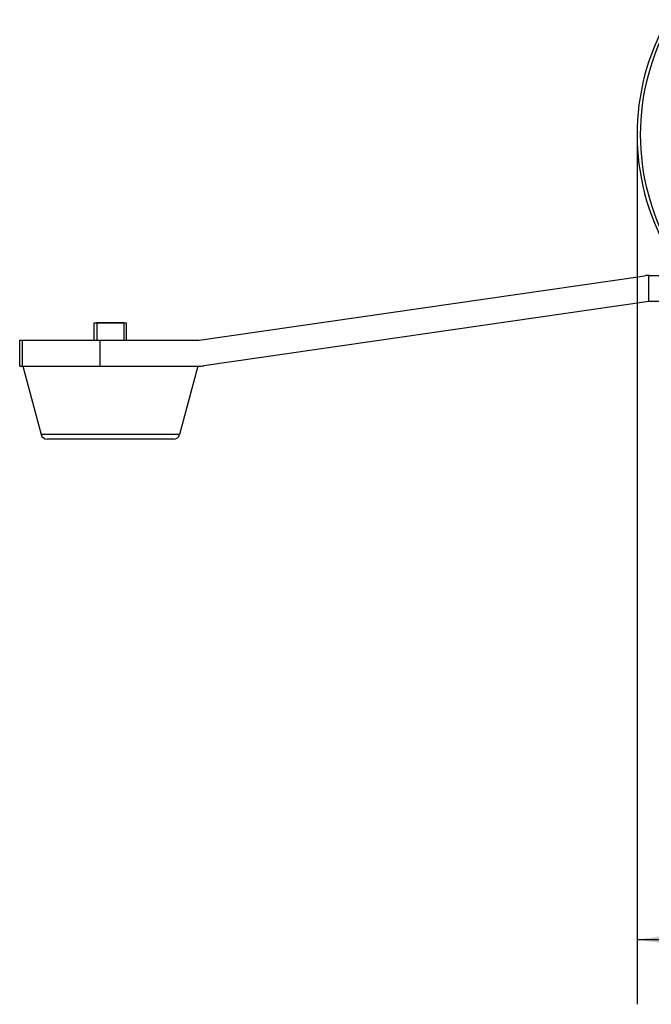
# Model space of a CAD drawing. Header units: millimetres. Extents: x 0 to 420, y 0 to 297.
# Tile 188 of 256: x 225 to 245, y 134 to 164. Entities that reach past the tile are written whole.
import ezdxf

# ---------------------------------------------------------------- set-up
doc = ezdxf.new("R2010")
doc.units = ezdxf.units.MM
doc.header["$LTSCALE"] = 23.1
doc.layers.get('0').update_dxf_attribs({"linetype": 'CONTINUOUS'})
doc.layers.add('AXES', color=7, linetype='CONTINUOUS')
doc.layers.add('DIM_PILOTEES', color=7, linetype='CONTINUOUS')
doc.styles.get("Standard").update_dxf_attribs({"font": 'txt', "width": 0.7})
doc.dimstyles.new('DIMSTYLE_5', dxfattribs={"dimtxt": 2.5, "dimasz": 3.5, "dimexe": 2, "dimexo": 0, "dimtad": 1, "dimdec": 1, "dimlfac": 5, "dimdsep": 46, "dimtxsty": 'Standard', "dimblk": '_FILLED', "dimblk1": '_FILLED', "dimblk2": '_FILLED', "dimcen": 0.09, "dimazin": 2, "dimtp": 0.5, "dimtm": 0.5, "dimtfac": 1, "dimtdec": 1, "dimtofl": 0, "dimtmove": 0, "dimatfit": 3, "dimldrblk": '_FILLED', "dimfxl": 0, "dimtolj": 1, "dimarcsym": 0})

# ---------------------------------------------------------------- blocks, each defined once
blk = doc.blocks.new('_FILLED')
at = {"color": 0, "linetype": 'ByBlock'}
blk.add_solid([(0, 0), (-1, 0.1429), (-1, -0.1429)], dxfattribs=at)
blk = doc.blocks.new('*D10')
at = {"layer": 'DIM_PILOTEES', "color": 2, "linetype": 'Continuous'}
for p, q in [((244.203, 160.693), (244.203, 133.83)), ((279.275, 160.693), (279.275, 133.83)), ((244.203, 135.83), (261.739, 135.83)), ((279.275, 135.83), (261.739, 135.83))]:
    blk.add_line(p, q, dxfattribs=at)
at = {"layer": 'DIM_PILOTEES', "color": 2, "linetype": 'Continuous', "xscale": 3.5, "yscale": 3.5, "zscale": 3.5, "rotation": 180}
blk.add_blockref('_FILLED', (244.203, 135.83), dxfattribs=at)
at = {"layer": 'DIM_PILOTEES', "color": 2, "linetype": 'Continuous', "xscale": 3.5, "yscale": 3.5, "zscale": 3.5}
blk.add_blockref('_FILLED', (279.275, 135.83), dxfattribs=at)
at = {"layer": 'DIM_PILOTEES', "color": 2, "linetype": 'Continuous', "insert": (262.889, 138.955), "char_height": 2.5, "width": 12.85714, "attachment_point": 2, "line_spacing_factor": 0.9}
blk.add_mtext('{\\ftxt;\\W0.0001;\\H0.0001;\\~}{\\ftxt;\\W3.4285714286;\\H2.5; }{\\ftxt;\\W0.0001;\\H0.0001;\\~}', dxfattribs=at)

msp = doc.modelspace()

# ---------------------------------------------------------------- linework, layer by layer
at = {"color": 7, "linetype": 'Continuous'}
for p, q in [((230.6813, 154.3434), (244.4383, 156.3331)), ((244.5671, 155.5434), (244.5671, 156.3433)), ((244.5815, 156.3434), (278.9388, 156.3434)), ((244.5671, 155.5434), (230.8243, 153.5558)), ((257.9388, 155.5434), (244.5671, 155.5434)), ((227.4388, 154.3434), (227.4388, 154.8834)), ((228.3588, 154.8834), (227.5188, 154.8834)), ((228.4388, 154.3434), (228.4388, 154.8834)), ((225.1388, 154.3434), (230.6813, 154.3434)), ((225.1388, 153.5434), (225.1388, 154.3434)), ((225.2165, 154.3434), (225.2165, 153.5434)), ((227.6114, 154.3434), (227.6114, 153.5434)), ((225.1388, 153.5434), (230.6525, 153.5434)), ((225.2388, 153.5434), (225.7994, 151.4321)), ((230.6388, 153.5434), (230.0783, 151.4321)), ((230.0783, 151.4321), (225.7994, 151.4321)), ((229.885, 151.2834), (225.9927, 151.2834))]:
    msp.add_line(p, q, dxfattribs=at)
at = {"color": 2, "linetype": 'Continuous'}
for p, q in [((227.5188, 154.8834), (227.5188, 154.3434)), ((228.3588, 154.8834), (228.3588, 154.3434))]:
    msp.add_line(p, q, dxfattribs=at)
at = {"color": 7, "linetype": 'Continuous'}
for centre, radius, start, end in [((251.4028, 160.6934), 7.2, 150.45839, 209.54161), ((251.4028, 160.6934), 7.1, 150, 210), ((244.5815, 155.3434), 1, 90, 98.22971), ((230.6525, 154.7434), 1.2, 270, 278.22971), ((225.9927, 151.4834), 0.2, 194.86828, 270), ((229.885, 151.4834), 0.2, 270, 345.13172)]:
    msp.add_arc(centre, radius, start, end, dxfattribs=at)
at = {"layer": 'AXES', "color": 7, "linetype": 'Continuous'}
msp.add_line((227.4388, 154.8834), (228.4388, 154.8834), dxfattribs=at)

# ---------------------------------------------------------------- dimensions: what is measured, and where the dimension line sits
at = {"layer": 'DIM_PILOTEES', "color": 2, "linetype": 'Continuous'}
dim = msp.add_linear_dim(base=(279.2748, 135.8303), p1=(244.2028, 160.6934), p2=(279.2748, 160.6934), text='{\\ftxt;\\W0.0001;\\H0.0001;\\~}{\\ftxt;\\W3.4285714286;\\H2.5; }{\\ftxt;\\W0.0001;\\H0.0001;\\~}', dimstyle='DIMSTYLE_5', dxfattribs=at)
dim.commit()
dim.dimension.update_dxf_attribs({"geometry": '*D10', "text_midpoint": (262.5314, 135.8303), "dimtype": 160})

doc.saveas('drawing.dxf')
